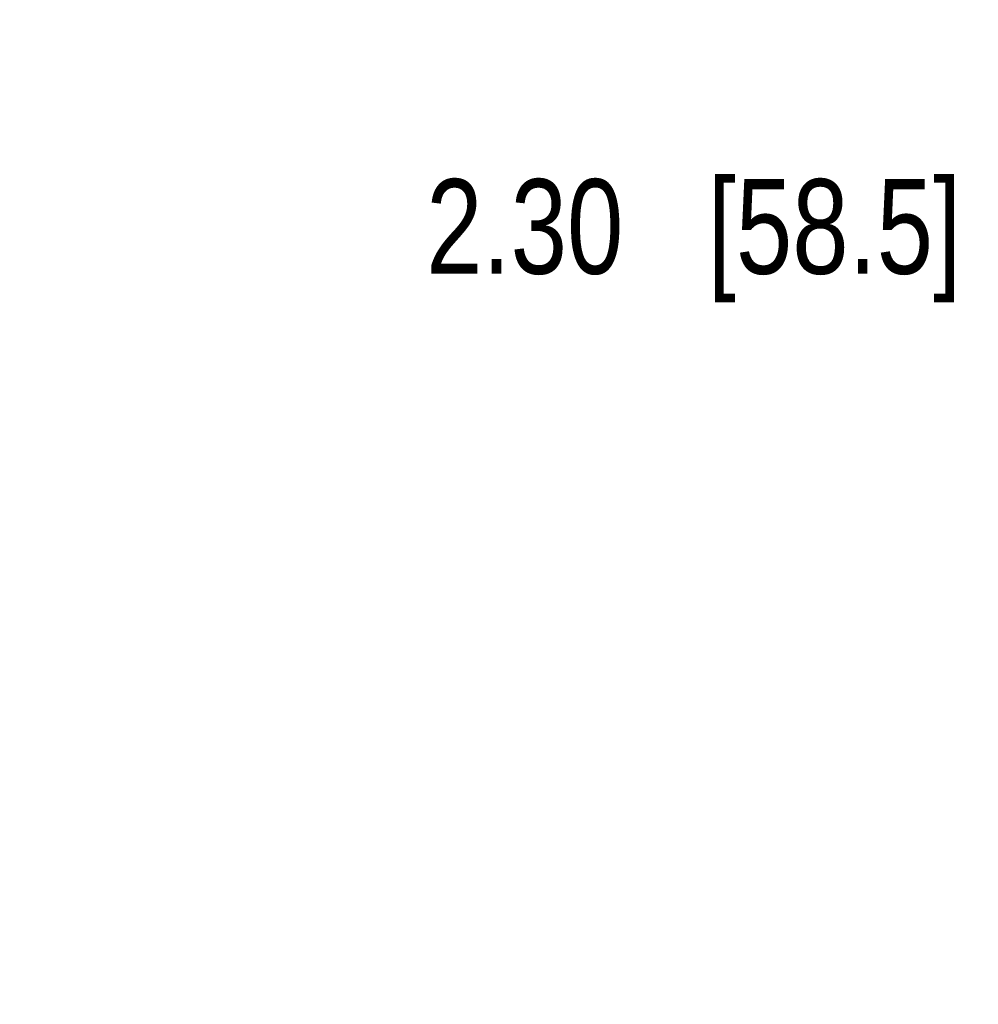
# Model space of a CAD drawing. Header units: inches. Extents: x 0.2 to 16.8, y 0.2 to 10.8.
# Tile 16 of 77: x 1.7 to 3, y 4.4 to 5.7. Entities that reach past the tile are written whole.
import ezdxf

# ---------------------------------------------------------------- set-up
doc = ezdxf.new("R2010")
doc.units = ezdxf.units.IN
doc.header["$LTSCALE"] = 0.935
doc.header["$MEASUREMENT"] = 0
doc.layers.get('0').update_dxf_attribs({"linetype": 'CONTINUOUS'})
doc.layers.add('DIMENSIONS', color=7, linetype='CONTINUOUS')
doc.styles.get("Standard").update_dxf_attribs({"font": 'txt', "width": 0.8})
doc.dimstyles.new('DIMSTYLE_1', dxfattribs={"dimtxt": 0.125, "dimasz": 0.18, "dimexe": 0.125, "dimexo": 0.0625, "dimgap": 0.09, "dimtad": 0, "dimtih": 1, "dimtoh": 1, "dimzin": 4, "dimdsep": 46, "dimtxsty": 'STANDARD', "dimblk": '_FILLED', "dimblk1": '_FILLED', "dimblk2": '_FILLED', "dimcen": 0.09, "dimadec": 0, "dimazin": 0, "dimtp": 0.01, "dimtm": 0.01, "dimtfac": 1, "dimtofl": 0, "dimtmove": 0, "dimatfit": 3, "dimldrblk": '_FILLED', "dimfxl": 1, "dimtolj": 1, "dimtzin": 4, "dimarcsym": 0})

# ---------------------------------------------------------------- blocks, each defined once
blk = doc.blocks.new('*D13')
at = {"layer": 'DIMENSIONS', "color": 2, "linetype": 'CONTINUOUS'}
blk.add_line((3.4033, 7.4006), (3.0486, 7.4006), dxfattribs=at)
at = {"layer": 'DIMENSIONS', "color": 2, "linetype": 'CONTINUOUS', "insert": (2.9861, 7.4631), "char_height": 0.125, "width": 1.525, "attachment_point": 3, "line_spacing_factor": 0.9}
blk.add_mtext('2X 4.24{\\Ftxt.shx;\\W1.000000;\\H0.125000; }[107.7]', dxfattribs=at)
blk = doc.blocks.new('_FILLED')
at = {"color": 0, "linetype": 'BYBLOCK'}
blk.add_solid([(0, 0), (-1, 0.1736), (-1, -0.1736)], dxfattribs=at)
blk = doc.blocks.new('*D14')
at = {"layer": 'DIMENSIONS', "color": 2, "linetype": 'CONTINUOUS'}
blk.add_line((3.5693, 7.9827), (3.0486, 7.9827), dxfattribs=at)
at = {"layer": 'DIMENSIONS', "color": 2, "linetype": 'CONTINUOUS', "insert": (2.9861, 8.0452), "char_height": 0.125, "width": 1.225, "attachment_point": 3, "line_spacing_factor": 0.9}
blk.add_mtext('4.82{\\Ftxt.shx;\\W1.000000;\\H0.125000; }[122.5]', dxfattribs=at)
blk = doc.blocks.new('*D15')
at = {"layer": 'DIMENSIONS', "color": 2, "linetype": 'CONTINUOUS'}
for p, q in [((3.1875, 8.25), (3.0486, 8.25)), ((3.3083, 8.1052), (3.1875, 8.25)), ((3.4004, 8.1052), (3.3083, 8.1052))]:
    blk.add_line(p, q, dxfattribs=at)
at = {"layer": 'DIMENSIONS', "color": 2, "linetype": 'CONTINUOUS', "insert": (2.9861, 8.3125), "char_height": 0.125, "width": 1.225, "attachment_point": 3, "line_spacing_factor": 0.9}
blk.add_mtext('4.94{\\Ftxt.shx;\\W1.000000;\\H0.125000; }[125.6]', dxfattribs=at)
blk = doc.blocks.new('*D16')
at = {"layer": 'DIMENSIONS', "color": 2, "linetype": 'CONTINUOUS'}
blk.add_line((3.6858, 5.4657), (3.0254, 5.4657), dxfattribs=at)
at = {"layer": 'DIMENSIONS', "color": 2, "linetype": 'CONTINUOUS', "insert": (2.9629, 5.5282), "char_height": 0.125, "width": 1.125, "attachment_point": 3, "line_spacing_factor": 0.9}
blk.add_mtext('2.30{\\Ftxt.shx;\\W1.000000;\\H0.125000; }[58.5]', dxfattribs=at)

msp = doc.modelspace()

# ---------------------------------------------------------------- dimensions: what is measured, and where the dimension line sits
at = {"layer": 'DIMENSIONS', "color": 2, "linetype": 'CONTINUOUS'}
for feature_location, offset, origin, picture, middle in [((3.4004, 8.1052), (-0.3518, 0.1448), (3.4629, 3.1607), '*D15', (2.3736, 8.25)), ((3.5693, 7.9827), (-0.5207, 0), (3.6318, 3.1607), '*D14', (2.3736, 7.9827)), ((3.68584, 5.46571), (-0.66041, 0), (3.74834, 3.16072), '*D16', (2.40043, 5.46571))]:
    dim = msp.add_ordinate_dim(feature_location=feature_location, offset=offset, dtype=0, origin=origin, dimstyle='DIMSTYLE_1', override={"dimtad": 1, "dimtih": 0, "dimtoh": 0}, dxfattribs=at)
    dim.commit()
    dim.dimension.update_dxf_attribs({"geometry": picture, "text_midpoint": middle})
dim = msp.add_ordinate_dim(feature_location=(3.4033, 7.4006), offset=(-0.3547, 0), dtype=0, origin=(3.4658, 3.1607), text='2X <>', dimstyle='DIMSTYLE_1', override={"dimtad": 1, "dimtih": 0, "dimtoh": 0}, dxfattribs=at)
dim.commit()
dim.dimension.update_dxf_attribs({"geometry": '*D13', "text_midpoint": (2.2236, 7.4006)})

doc.saveas('drawing.dxf')
